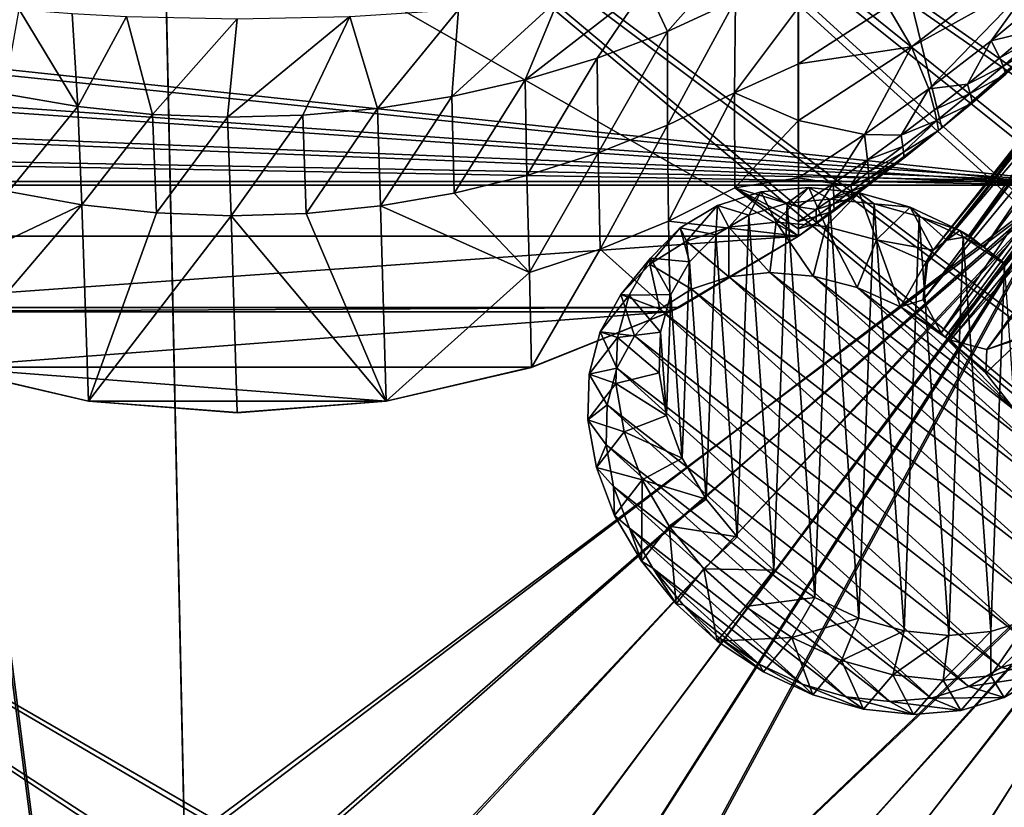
# Model space of a CAD drawing. Header units: metres. Extents: x -904 to 0, y -908 to 0.
# Tile 89 of 154: x -500 to -259, y -348 to -155. Entities that reach past the tile are written whole.
import ezdxf

# ---------------------------------------------------------------- set-up
doc = ezdxf.new("R2010")
doc.units = ezdxf.units.M

msp = doc.modelspace()

# ---------------------------------------------------------------- linework, layer by layer
at = {"layer": 'None'}
for points in [[(-570.15863, -58.565701, 661.240173), (-309.111755, -207.702347, 657.334961), (-309.403992, -35.91481, 661.833374)], [(-309.111755, -207.702347, 657.334961), (-273.966705, -181.177963, 658.029663), (-309.403992, -35.91481, 661.833374)], [(-309.403992, -35.91481, 661.833374), (-273.966705, -181.177963, 658.029663), (-240.875107, -152.150711, 658.789795)], [(-570.15863, -58.565701, 661.240173), (-584.097839, -207.702347, 657.334961), (-309.111755, -207.702347, 657.334961)], [(-281.394989, -161.315369, 516.115173), (-287.255005, -151.422043, 460.617676), (-255.237625, -141.133286, 512.857849)], [(-281.394989, -161.315369, 516.115173), (-255.237625, -141.133286, 512.857849), (-250.743134, -144.240845, 541.375)], [(-341.236298, -157.586411, 363.115509), (-346.419006, -146.364868, 308.79834), (-329.049408, -143.772125, 330.279114)], [(-341.236298, -157.586411, 363.115509), (-329.049408, -143.772125, 330.279114), (-324.555908, -149.836288, 365.081757)], [(-281.394989, -161.315369, 516.115173), (-250.743134, -144.240845, 541.375), (-277.216827, -171.638611, 571.83728)], [(-277.216827, -171.638611, 571.83728), (-250.743134, -144.240845, 541.375), (-261.919159, -159.82811, 570.942078)], [(-250.743134, -144.240845, 541.375), (-247.087906, -147.443512, 570.045776), (-261.919159, -159.82811, 570.942078)], [(-367.862183, -149.460907, 291.483978), (-346.419006, -146.364868, 308.79834), (-376.10379, -169.440079, 360.198151)], [(-346.419006, -146.364868, 308.79834), (-358.464569, -164.121414, 361.487946), (-376.10379, -169.440079, 360.198151)], [(-358.464569, -164.121414, 361.487946), (-346.419006, -146.364868, 308.79834), (-341.236298, -157.586411, 363.115509)], [(-392.39978, -152.15448, 278.844421), (-367.862183, -149.460907, 291.483978), (-394.051117, -173.543076, 359.244873)], [(-367.862183, -149.460907, 291.483978), (-376.10379, -169.440079, 360.198151), (-394.051117, -173.543076, 359.244873)], [(-261.919159, -159.82811, 570.942078), (-247.087906, -147.443512, 570.045776), (-251.982056, -157.385849, 599.074341)], [(-341.221985, -180.567749, 453.232239), (-341.236298, -157.586411, 363.115509), (-324.555908, -149.836288, 365.081757)], [(-324.773163, -172.646378, 455.247742), (-341.221985, -180.567749, 453.232239), (-324.555908, -149.836288, 365.081757)], [(-324.555908, -149.836288, 365.081757), (-309.104675, -151.719986, 409.813141), (-324.773163, -172.646378, 455.247742)], [(-309.104675, -151.719986, 409.813141), (-309.104645, -165.512878, 464.818054), (-324.773163, -172.646378, 455.247742)], [(-309.104645, -165.512878, 464.818054), (-309.104675, -151.719986, 409.813141), (-287.255005, -151.422043, 460.617676)], [(-309.104645, -165.512878, 464.818054), (-287.255005, -151.422043, 460.617676), (-281.394989, -161.315369, 516.115173)], [(-485.631287, -175.956299, 359.463715), (-503.722931, -172.812347, 360.500519), (-499.996185, -152.17923, 278.52475)], [(-499.996185, -152.17923, 278.52475), (-487.071533, -153.176376, 274.191895), (-485.631287, -175.956299, 359.463715)], [(-487.071533, -153.176376, 274.191895), (-473.778992, -153.903244, 271.082886), (-485.631287, -175.956299, 359.463715)], [(-485.631287, -175.956299, 359.463715), (-473.778992, -153.903244, 271.082886), (-467.349609, -177.881042, 358.759674)], [(-473.778992, -153.903244, 271.082886), (-446.608368, -154.483658, 268.590515), (-467.349609, -177.881042, 358.759674)], [(-446.608368, -154.483658, 268.590515), (-418.990082, -153.904648, 271.165344), (-448.96402, -178.597061, 358.386292)], [(-448.96402, -178.597061, 358.386292), (-418.990082, -153.904648, 271.165344), (-430.561676, -178.114319, 358.341736)], [(-418.990082, -153.904648, 271.165344), (-412.229462, -176.432251, 358.626953), (-430.561676, -178.114319, 358.341736)], [(-418.990082, -153.904648, 271.165344), (-392.39978, -152.15448, 278.844421), (-412.229462, -176.432251, 358.626953)], [(-392.39978, -152.15448, 278.844421), (-394.051117, -173.543076, 359.244873), (-412.229462, -176.432251, 358.626953)], [(-273.966705, -181.177963, 658.029663), (-266.52301, -175.025436, 627.738831), (-240.875107, -152.150711, 658.789795)], [(-266.52301, -175.025436, 627.738831), (-258.34729, -168.024017, 627.738831), (-240.875107, -152.150711, 658.789795)], [(-467.349609, -177.881042, 358.759674), (-446.608368, -154.483658, 268.590515), (-448.96402, -178.597061, 358.386292)], [(-358.211731, -187.319382, 451.542969), (-358.464569, -164.121414, 361.487946), (-341.236298, -157.586411, 363.115509)], [(-341.236298, -157.586411, 363.115509), (-341.221985, -180.567749, 453.232239), (-358.211731, -187.319382, 451.542969)], [(-261.919159, -159.82811, 570.942078), (-251.982056, -157.385849, 599.074341), (-259.798462, -164.009476, 599.305725)], [(-259.798462, -164.009476, 599.305725), (-251.982056, -157.385849, 599.074341), (-251.04007, -159.168442, 613.3974)], [(-251.04007, -159.168442, 613.3974), (-258.988281, -166.050568, 613.514526), (-259.798462, -164.009476, 599.305725)], [(-251.04007, -159.168442, 613.3974), (-250.293167, -160.872192, 627.738831), (-258.988281, -166.050568, 613.514526)], [(-309.104614, -179.413193, 519.362671), (-309.104645, -165.512878, 464.818054), (-281.394989, -161.315369, 516.115173)], [(-309.104614, -179.413193, 519.362671), (-281.394989, -161.315369, 516.115173), (-292.954742, -182.857666, 572.731201)], [(-292.954742, -182.857666, 572.731201), (-281.394989, -161.315369, 516.115173), (-277.216827, -171.638611, 571.83728)], [(-277.216827, -171.638611, 571.83728), (-261.919159, -159.82811, 570.942078), (-267.735199, -170.484665, 599.536926)], [(-267.735199, -170.484665, 599.536926), (-261.919159, -159.82811, 570.942078), (-259.798462, -164.009476, 599.305725)], [(-250.293167, -160.872192, 627.738831), (-258.34729, -168.024017, 627.738831), (-258.988281, -166.050568, 613.514526)], [(-258.988281, -166.050568, 613.514526), (-267.735199, -170.484665, 599.536926), (-259.798462, -164.009476, 599.305725)], [(-376.10379, -169.440079, 360.198151), (-358.464569, -164.121414, 361.487946), (-375.648926, -192.873444, 450.186615)], [(-375.648926, -192.873444, 450.186615), (-358.464569, -164.121414, 361.487946), (-358.211731, -187.319382, 451.542969)], [(-324.773163, -172.646378, 455.247742), (-309.104645, -165.512878, 464.818054), (-309.104614, -179.413193, 519.362671)], [(-258.988281, -166.050568, 613.514526), (-267.057831, -172.782898, 613.631592), (-267.735199, -170.484665, 599.536926)], [(-258.988281, -166.050568, 613.514526), (-258.34729, -168.024017, 627.738831), (-267.057831, -172.782898, 613.631592)], [(-258.34729, -168.024017, 627.738831), (-266.52301, -175.025436, 627.738831), (-267.057831, -172.782898, 613.631592)], [(-394.051117, -173.543076, 359.244873), (-376.10379, -169.440079, 360.198151), (-393.444427, -197.208252, 449.168274)], [(-376.10379, -169.440079, 360.198151), (-375.648926, -192.873444, 450.186615), (-393.444427, -197.208252, 449.168274)], [(-275.789124, -176.809235, 599.768005), (-277.216827, -171.638611, 571.83728), (-267.735199, -170.484665, 599.536926)], [(-267.057831, -172.782898, 613.631592), (-275.789124, -176.809235, 599.768005), (-267.735199, -170.484665, 599.536926)], [(-502.676636, -196.809692, 450.328522), (-503.722931, -172.812347, 360.500519), (-485.631287, -175.956299, 359.463715)], [(-412.229462, -176.432251, 358.626953), (-394.051117, -173.543076, 359.244873), (-411.512024, -200.305603, 448.492157)], [(-394.051117, -173.543076, 359.244873), (-393.444427, -197.208252, 449.168274), (-411.512024, -200.305603, 448.492157)], [(-340.932739, -204.014221, 543.223694), (-341.221985, -180.567749, 453.232239), (-324.773163, -172.646378, 455.247742)], [(-324.696655, -195.92572, 545.287109), (-340.932739, -204.014221, 543.223694), (-324.773163, -172.646378, 455.247742)], [(-324.773163, -172.646378, 455.247742), (-309.104614, -179.413193, 519.362671), (-324.696655, -195.92572, 545.287109)], [(-292.954742, -182.857666, 572.731201), (-277.216827, -171.638611, 571.83728), (-283.956726, -182.980911, 599.998901)], [(-283.956726, -182.980911, 599.998901), (-277.216827, -171.638611, 571.83728), (-275.789124, -176.809235, 599.768005)], [(-275.245483, -179.363235, 613.748535), (-275.789124, -176.809235, 599.768005), (-267.057831, -172.782898, 613.631592)], [(-267.057831, -172.782898, 613.631592), (-266.52301, -175.025436, 627.738831), (-275.245483, -179.363235, 613.748535)], [(-484.651855, -200.04776, 449.266541), (-502.676636, -196.809692, 450.328522), (-485.631287, -175.956299, 359.463715)], [(-484.651855, -200.04776, 449.266541), (-485.631287, -175.956299, 359.463715), (-467.349609, -177.881042, 358.759674)], [(-266.52301, -175.025436, 627.738831), (-274.817139, -181.874252, 627.738831), (-275.245483, -179.363235, 613.748535)], [(-274.817139, -181.874252, 627.738831), (-266.52301, -175.025436, 627.738831), (-273.966705, -181.177963, 658.029663)], [(-466.425415, -202.022232, 448.549377), (-484.651855, -200.04776, 449.266541), (-467.349609, -177.881042, 358.759674)], [(-466.425415, -202.022232, 448.549377), (-467.349609, -177.881042, 358.759674), (-448.96402, -178.597061, 358.386292)], [(-448.096161, -202.72319, 448.180695), (-448.96402, -178.597061, 358.386292), (-430.561676, -178.114319, 358.341736)], [(-429.760437, -202.148529, 448.161987), (-448.096161, -202.72319, 448.180695), (-430.561676, -178.114319, 358.341736)], [(-430.561676, -178.114319, 358.341736), (-412.229462, -176.432251, 358.626953), (-429.760437, -202.148529, 448.161987)], [(-412.229462, -176.432251, 358.626953), (-411.512024, -200.305603, 448.492157), (-429.760437, -202.148529, 448.161987)], [(-275.245483, -179.363235, 613.748535), (-283.956726, -182.980911, 599.998901), (-275.789124, -176.809235, 599.768005)], [(-466.425415, -202.022232, 448.549377), (-448.96402, -178.597061, 358.386292), (-448.096161, -202.72319, 448.180695)], [(-341.221985, -180.567749, 453.232239), (-357.733429, -210.928574, 541.487976), (-358.211731, -187.319382, 451.542969)], [(-341.221985, -180.567749, 453.232239), (-340.932739, -204.014221, 543.223694), (-357.733429, -210.928574, 541.487976)], [(-309.104614, -179.413193, 519.362671), (-309.104614, -193.468918, 573.622925), (-324.696655, -195.92572, 545.287109)], [(-309.104614, -193.468918, 573.622925), (-309.104614, -179.413193, 519.362671), (-292.954742, -182.857666, 572.731201)], [(-283.547729, -185.789246, 613.865417), (-283.956726, -182.980911, 599.998901), (-275.245483, -179.363235, 613.748535)], [(-283.375916, -187.183502, 620.801147), (-283.547729, -185.789246, 613.865417), (-275.245483, -179.363235, 613.748535)], [(-275.245483, -179.363235, 613.748535), (-274.817139, -181.874252, 627.738831), (-283.375916, -187.183502, 620.801147)], [(-309.111755, -207.702347, 657.334961), (-300.373444, -201.481506, 627.738892), (-273.966705, -181.177963, 658.029663)], [(-309.104614, -193.468918, 573.622925), (-292.954742, -182.857666, 572.731201), (-300.618011, -194.85643, 600.460083)], [(-300.618011, -194.85643, 600.460083), (-292.954742, -182.857666, 572.731201), (-292.234253, -188.997345, 600.229614)], [(-300.373444, -201.481506, 627.738892), (-296.0466, -198.313126, 627.738892), (-273.966705, -181.177963, 658.029663)], [(-273.966705, -181.177963, 658.029663), (-296.0466, -198.313126, 627.738892), (-291.746124, -195.104599, 627.738892)], [(-292.954742, -182.857666, 572.731201), (-283.956726, -182.980911, 599.998901), (-292.234253, -188.997345, 600.229614)], [(-292.234253, -188.997345, 600.229614), (-283.956726, -182.980911, 599.998901), (-283.547729, -185.789246, 613.865417)], [(-291.746124, -195.104599, 627.738892), (-283.226105, -188.568115, 627.738892), (-273.966705, -181.177963, 658.029663)], [(-274.817139, -181.874252, 627.738831), (-283.226105, -188.568115, 627.738892), (-283.375916, -187.183502, 620.801147)], [(-283.226105, -188.568115, 627.738892), (-274.817139, -181.874252, 627.738831), (-273.966705, -181.177963, 658.029663)], [(-375.021973, -216.628174, 540.090271), (-375.648926, -192.873444, 450.186615), (-358.211731, -187.319382, 451.542969)], [(-358.211731, -187.319382, 451.542969), (-357.733429, -210.928574, 541.487976), (-375.021973, -216.628174, 540.090271)], [(-291.960754, -192.058533, 613.982239), (-292.234253, -188.997345, 600.229614), (-283.547729, -185.789246, 613.865417)], [(-291.960754, -192.058533, 613.982239), (-283.547729, -185.789246, 613.865417), (-283.375916, -187.183502, 620.801147)], [(-291.846039, -193.584167, 620.859863), (-291.960754, -192.058533, 613.982239), (-283.375916, -187.183502, 620.801147)], [(-283.375916, -187.183502, 620.801147), (-283.226105, -188.568115, 627.738892), (-291.846039, -193.584167, 620.859863)], [(-300.618011, -194.85643, 600.460083), (-292.234253, -188.997345, 600.229614), (-296.207642, -195.133713, 614.040588)], [(-292.234253, -188.997345, 600.229614), (-291.960754, -192.058533, 613.982239), (-296.207642, -195.133713, 614.040588)], [(-283.226105, -188.568115, 627.738892), (-291.746124, -195.104599, 627.738892), (-291.846039, -193.584167, 620.859863)], [(-393.444427, -197.208252, 449.168274), (-375.648926, -192.873444, 450.186615), (-375.021973, -216.628174, 540.090271)], [(-296.207642, -195.133713, 614.040588), (-291.960754, -192.058533, 613.982239), (-291.846039, -193.584167, 620.859863)], [(-324.696655, -195.92572, 545.287109), (-309.104614, -193.468918, 573.622925), (-309.104614, -200.556244, 600.689819)], [(-309.104614, -200.556244, 600.689819), (-309.104614, -193.468918, 573.622925), (-300.618011, -194.85643, 600.460083)], [(-309.104614, -200.556244, 600.689819), (-300.618011, -194.85643, 600.460083), (-304.779999, -201.164001, 614.157166)], [(-304.779999, -201.164001, 614.157166), (-300.618011, -194.85643, 600.460083), (-300.480865, -198.168945, 614.098877)], [(-300.618011, -194.85643, 600.460083), (-296.207642, -195.133713, 614.040588), (-300.480865, -198.168945, 614.098877)], [(-300.480865, -198.168945, 614.098877), (-296.207642, -195.133713, 614.040588), (-296.121552, -196.724869, 620.88916)], [(-296.121552, -196.724869, 620.88916), (-296.207642, -195.133713, 614.040588), (-291.846039, -193.584167, 620.859863)], [(-291.846039, -193.584167, 620.859863), (-291.746124, -195.104599, 627.738892), (-296.121552, -196.724869, 620.88916)], [(-291.746124, -195.104599, 627.738892), (-296.0466, -198.313126, 627.738892), (-296.121552, -196.724869, 620.88916)], [(-519.435242, -216.550583, 541.500854), (-502.676636, -196.809692, 450.328522), (-484.651855, -200.04776, 449.266541)], [(-411.512024, -200.305603, 448.492157), (-393.444427, -197.208252, 449.168274), (-375.021973, -216.628174, 540.090271)], [(-340.932739, -204.014221, 543.223694), (-324.696655, -195.92572, 545.287109), (-309.104614, -207.697006, 627.738892)], [(-309.104614, -207.697006, 627.738892), (-324.696655, -195.92572, 545.287109), (-309.104614, -205.905502, 620.976501)], [(-324.696655, -195.92572, 545.287109), (-309.104614, -204.118515, 614.214905), (-309.104614, -205.905502, 620.976501)], [(-309.104614, -200.556244, 600.689819), (-309.104614, -204.118515, 614.214905), (-324.696655, -195.92572, 545.287109)], [(-300.423431, -199.8255, 620.918457), (-300.480865, -198.168945, 614.098877), (-296.121552, -196.724869, 620.88916)], [(-296.121552, -196.724869, 620.88916), (-296.0466, -198.313126, 627.738892), (-300.423431, -199.8255, 620.918457)], [(-518.673401, -239.891891, 627.738281), (-519.435242, -216.550583, 541.500854), (-484.651855, -200.04776, 449.266541)], [(-518.673401, -239.891891, 627.738281), (-484.651855, -200.04776, 449.266541), (-483.061035, -248.177338, 627.738281)], [(-484.651855, -200.04776, 449.266541), (-466.425415, -202.022232, 448.549377), (-483.061035, -248.177338, 627.738281)], [(-304.779999, -201.164001, 614.157166), (-300.480865, -198.168945, 614.098877), (-300.423431, -199.8255, 620.918457)], [(-304.751251, -202.885834, 620.947754), (-304.779999, -201.164001, 614.157166), (-300.423431, -199.8255, 620.918457)], [(-300.423431, -199.8255, 620.918457), (-300.373444, -201.481506, 627.738892), (-304.751251, -202.885834, 620.947754)], [(-296.0466, -198.313126, 627.738892), (-300.373444, -201.481506, 627.738892), (-300.423431, -199.8255, 620.918457)], [(-483.061035, -248.177338, 627.738281), (-466.425415, -202.022232, 448.549377), (-448.096161, -202.72319, 448.180695)], [(-429.760437, -202.148529, 448.161987), (-410.146484, -248.177063, 627.738281), (-448.096161, -202.72319, 448.180695)], [(-429.760437, -202.148529, 448.161987), (-411.512024, -200.305603, 448.492157), (-410.146484, -248.177063, 627.738281)], [(-411.512024, -200.305603, 448.492157), (-375.021973, -216.628174, 540.090271), (-410.146484, -248.177063, 627.738281)], [(-304.726257, -204.609543, 627.738892), (-300.373444, -201.481506, 627.738892), (-309.111755, -207.702347, 657.334961)], [(-309.104614, -204.118515, 614.214905), (-309.104614, -200.556244, 600.689819), (-304.779999, -201.164001, 614.157166)], [(-309.104614, -204.118515, 614.214905), (-304.779999, -201.164001, 614.157166), (-304.751251, -202.885834, 620.947754)], [(-300.373444, -201.481506, 627.738892), (-304.726257, -204.609543, 627.738892), (-304.751251, -202.885834, 620.947754)], [(-448.096161, -202.72319, 448.180695), (-446.603882, -250.96048, 627.738281), (-483.061035, -248.177338, 627.738281)], [(-410.146484, -248.177063, 627.738281), (-446.603882, -250.96048, 627.738281), (-448.096161, -202.72319, 448.180695)], [(-357.733429, -210.928574, 541.487976), (-340.932739, -204.014221, 543.223694), (-340.593079, -226.294678, 627.738281)], [(-340.593079, -226.294678, 627.738281), (-340.932739, -204.014221, 543.223694), (-309.104614, -207.697006, 627.738892)], [(-309.104614, -207.697006, 627.738892), (-304.726257, -204.609543, 627.738892), (-309.111755, -207.702347, 657.334961)], [(-304.751251, -202.885834, 620.947754), (-304.726257, -204.609543, 627.738892), (-309.104614, -205.905502, 620.976501)], [(-309.104614, -205.905502, 620.976501), (-309.104614, -204.118515, 614.214905), (-304.751251, -202.885834, 620.947754)], [(-304.726257, -204.609543, 627.738892), (-309.104614, -207.697006, 627.738892), (-309.104614, -205.905502, 620.976501)], [(-584.097839, -207.702347, 657.334961), (-554.825745, -225.18071, 656.877319), (-309.111755, -207.702347, 657.334961)], [(-309.111755, -207.702347, 657.334961), (-554.825745, -225.18071, 656.877319), (-338.381592, -225.180984, 656.877258)], [(-309.104614, -207.697006, 627.738892), (-338.381592, -225.180984, 656.877258), (-340.593079, -226.294678, 627.738281)], [(-309.104614, -207.697006, 627.738892), (-309.111755, -207.702347, 657.334961), (-338.381592, -225.180984, 656.877258)], [(-375.021973, -216.628174, 540.090271), (-357.733429, -210.928574, 541.487976), (-374.534302, -239.891342, 627.738281)], [(-374.534302, -239.891342, 627.738281), (-357.733429, -210.928574, 541.487976), (-340.593079, -226.294678, 627.738281)], [(-410.146484, -248.177063, 627.738281), (-375.021973, -216.628174, 540.090271), (-374.534302, -239.891342, 627.738281)], [(-554.825745, -225.18071, 656.877319), (-552.60907, -226.283112, 656.84845), (-338.381592, -225.180984, 656.877258)], [(-338.381592, -225.180984, 656.877258), (-552.60907, -226.283112, 656.84845), (-340.598267, -226.283493, 656.848389)], [(-552.60907, -226.283112, 656.84845), (-518.666077, -239.867599, 656.492676), (-340.598267, -226.283493, 656.848389)], [(-340.598267, -226.283493, 656.848389), (-518.666077, -239.867599, 656.492676), (-374.541382, -239.867767, 656.492676)], [(-340.598267, -226.283493, 656.848389), (-374.541382, -239.867767, 656.492676), (-374.534302, -239.891342, 627.738281)], [(-340.593079, -226.294678, 627.738281), (-340.598267, -226.283493, 656.848389), (-374.534302, -239.891342, 627.738281)], [(-338.381592, -225.180984, 656.877258), (-340.598267, -226.283493, 656.848389), (-340.593079, -226.294678, 627.738281)], [(-483.062592, -248.187286, 656.274841), (-518.666077, -239.867599, 656.492676), (-518.673401, -239.891891, 627.738281)], [(-483.061035, -248.177338, 627.738281), (-483.062592, -248.187286, 656.274841), (-518.673401, -239.891891, 627.738281)], [(-518.666077, -239.867599, 656.492676), (-410.144989, -248.186844, 656.274841), (-374.541382, -239.867767, 656.492676)], [(-518.666077, -239.867599, 656.492676), (-483.062592, -248.187286, 656.274841), (-410.144989, -248.186844, 656.274841)], [(-374.534302, -239.891342, 627.738281), (-374.541382, -239.867767, 656.492676), (-410.146484, -248.177063, 627.738281)], [(-374.541382, -239.867767, 656.492676), (-410.144989, -248.186844, 656.274841), (-410.146484, -248.177063, 627.738281)], [(-446.603882, -250.980103, 656.20166), (-483.062592, -248.187286, 656.274841), (-483.061035, -248.177338, 627.738281)], [(-483.062592, -248.187286, 656.274841), (-446.603882, -250.980103, 656.20166), (-410.144989, -248.186844, 656.274841)], [(-446.603882, -250.96048, 627.738281), (-446.603882, -250.980103, 656.20166), (-483.061035, -248.177338, 627.738281)], [(-410.146484, -248.177063, 627.738281), (-410.144989, -248.186844, 656.274841), (-446.603882, -250.96048, 627.738281)], [(-410.144989, -248.186844, 656.274841), (-446.603882, -250.980103, 656.20166), (-446.603882, -250.96048, 627.738281)]]:
    msp.add_3dface(points, dxfattribs=at)
at = {"layer": 'None012313'}
for points in [[(-267.562469, -207.784882, 1946.052246), (-221.714661, -143.82843, 1820.360352), (-272.791534, -208.738678, 1942.508301)], [(-221.714661, -143.82843, 1820.360352), (-225.445755, -146.601959, 1817.338501), (-272.791534, -208.738678, 1942.508301)], [(-267.098022, -207.797089, 1946.276245), (-217.695145, -143.00235, 1822.432251), (-267.562469, -207.784882, 1946.052246)], [(-217.695145, -143.00235, 1822.432251), (-221.714661, -143.82843, 1820.360352), (-267.562469, -207.784882, 1946.052246)], [(-217.695145, -143.00235, 1822.432251), (-267.098022, -207.797089, 1946.276245), (-263.617371, -210.539719, 1951.477417)], [(-213.360245, -143.625961, 1823.837646), (-217.695145, -143.00235, 1822.432251), (-263.617371, -210.539719, 1951.477417)], [(-213.360245, -143.625961, 1823.837646), (-263.617371, -210.539719, 1951.477417), (-258.582336, -214.410187, 1953.719116)], [(-272.791534, -208.738678, 1942.508301), (-225.445755, -146.601959, 1817.338501), (-276.132813, -211.163605, 1938.293579)], [(-225.445755, -146.601959, 1817.338501), (-227.311584, -150.828873, 1814.272827), (-276.132813, -211.163605, 1938.293579)], [(-227.311584, -150.828873, 1814.272827), (-277.550232, -214.209473, 1934.21814), (-277.546234, -214.1996, 1934.21936)], [(-227.311584, -150.828873, 1814.272827), (-227.19043, -154.884613, 1812.10144), (-277.550232, -214.209473, 1934.21814)], [(-276.132813, -211.163605, 1938.293579), (-227.311584, -150.828873, 1814.272827), (-277.546234, -214.1996, 1934.21936)], [(-227.19043, -154.884613, 1812.10144), (-278.568268, -223.341339, 1932.989868), (-277.550232, -214.209473, 1934.21814)], [(-227.19043, -154.884613, 1812.10144), (-225.569611, -158.897018, 1810.557983), (-278.568268, -223.341339, 1932.989868)], [(-225.569611, -158.897018, 1810.557983), (-274.192383, -231.418243, 1932.031006), (-278.568268, -223.341339, 1932.989868)], [(-225.569611, -158.897018, 1810.557983), (-221.908112, -162.989349, 1809.793213), (-274.192383, -231.418243, 1932.031006)], [(-221.908112, -162.989349, 1809.793213), (-273.170868, -232.484726, 1932.188232), (-274.192383, -231.418243, 1932.031006)], [(-217.025116, -165.55397, 1810.356934), (-273.170868, -232.484726, 1932.188232), (-221.908112, -162.989349, 1809.793213)], [(-271.892334, -233.21019, 1931.976807), (-273.170868, -232.484726, 1932.188232), (-217.025116, -165.55397, 1810.356934)], [(-212.695007, -166.177902, 1811.760254), (-271.892334, -233.21019, 1931.976807), (-217.025116, -165.55397, 1810.356934)], [(-262.96701, -235.496185, 1932.622681), (-271.892334, -233.21019, 1931.976807), (-212.695007, -166.177902, 1811.760254)], [(-254.328079, -232.301697, 1933.671631), (-262.96701, -235.496185, 1932.622681), (-208.670624, -165.351929, 1813.834106)], [(-208.670624, -165.351929, 1813.834106), (-262.96701, -235.496185, 1932.622681), (-212.695007, -166.177902, 1811.760254)], [(-328.965637, -200.199783, 1974.929932), (-321.292053, -202.565018, 1982.900391), (-318.334503, -196.871399, 1966.902222)], [(-328.965637, -200.199783, 1974.929932), (-318.334503, -196.871399, 1966.902222), (-326.144348, -205.517227, 1954.908936)], [(-326.144348, -205.517227, 1954.908936), (-318.334503, -196.871399, 1966.902222), (-314.594757, -204.2798, 1947.780884)], [(-321.292053, -202.565018, 1982.900391), (-311.889435, -199.605774, 1975.789917), (-318.334503, -196.871399, 1966.902222)], [(-318.334503, -196.871399, 1966.902222), (-311.889435, -199.605774, 1975.789917), (-306.621796, -195.824387, 1959.812744)], [(-318.334503, -196.871399, 1966.902222), (-306.621796, -195.824387, 1959.812744), (-314.594757, -204.2798, 1947.780884)], [(-314.594757, -204.2798, 1947.780884), (-306.621796, -195.824387, 1959.812744), (-302.382477, -205.329483, 1941.823486)], [(-311.889435, -199.605774, 1975.789917), (-301.527405, -198.664124, 1969.507813), (-306.621796, -195.824387, 1959.812744)], [(-306.621796, -195.824387, 1959.812744), (-301.527405, -198.664124, 1969.507813), (-294.278229, -197.09906, 1953.934448)], [(-306.621796, -195.824387, 1959.812744), (-294.278229, -197.09906, 1953.934448), (-302.382477, -205.329483, 1941.823486)], [(-302.382477, -205.329483, 1941.823486), (-294.278229, -197.09906, 1953.934448), (-289.970398, -208.626465, 1937.262329)], [(-301.527405, -198.664124, 1969.507813), (-290.604187, -199.776245, 1964.295166), (-294.278229, -197.09906, 1953.934448)], [(-294.278229, -197.09906, 1953.934448), (-290.604187, -199.776245, 1964.295166), (-281.778748, -200.646362, 1949.493286)], [(-294.278229, -197.09906, 1953.934448), (-281.778748, -200.646362, 1949.493286), (-289.970398, -208.626465, 1937.262329)], [(-338.106171, -205.681488, 1983.587036), (-329.373932, -207.428116, 1990.565674), (-328.965637, -200.199783, 1974.929932)], [(-338.106171, -205.681488, 1983.587036), (-328.965637, -200.199783, 1974.929932), (-336.593475, -208.994858, 1962.937378)], [(-336.593475, -208.994858, 1962.937378), (-328.965637, -200.199783, 1974.929932), (-326.144348, -205.517227, 1954.908936)], [(-329.373932, -207.428116, 1990.565674), (-321.292053, -202.565018, 1982.900391), (-328.965637, -200.199783, 1974.929932)], [(-311.889435, -199.605774, 1975.789917), (-321.292053, -202.565018, 1982.900391), (-315.172211, -289.58728, 2037.853149)], [(-305.089417, -296.299652, 2036.85022), (-311.889435, -199.605774, 1975.789917), (-315.172211, -289.58728, 2037.853149)], [(-301.527405, -198.664124, 1969.507813), (-311.889435, -199.605774, 1975.789917), (-305.089417, -296.299652, 2036.85022)], [(-294.308563, -301.31369, 2034.328857), (-301.527405, -198.664124, 1969.507813), (-305.089417, -296.299652, 2036.85022)], [(-290.604187, -199.776245, 1964.295166), (-301.527405, -198.664124, 1969.507813), (-294.308563, -301.31369, 2034.328857)], [(-283.243927, -304.436676, 2030.386108), (-290.604187, -199.776245, 1964.295166), (-294.308563, -301.31369, 2034.328857)], [(-290.604187, -199.776245, 1964.295166), (-279.539581, -202.899399, 1960.352539), (-281.778748, -200.646362, 1949.493286)], [(-279.539581, -202.899399, 1960.352539), (-290.604187, -199.776245, 1964.295166), (-283.243927, -304.436676, 2030.386108)], [(-321.292053, -202.565018, 1982.900391), (-329.373932, -207.428116, 1990.565674), (-324.169403, -281.434509, 2037.299316)], [(-315.172211, -289.58728, 2037.853149), (-321.292053, -202.565018, 1982.900391), (-324.169403, -281.434509, 2037.299316)], [(-289.970398, -208.626465, 1937.262329), (-281.778748, -200.646362, 1949.493286), (-276.132813, -211.163605, 1938.293579)], [(-281.778748, -200.646362, 1949.493286), (-279.539581, -202.899399, 1960.352539), (-269.60434, -206.329803, 1946.660278)], [(-281.778748, -200.646362, 1949.493286), (-272.791534, -208.738678, 1942.508301), (-276.132813, -211.163605, 1938.293579)], [(-281.778748, -200.646362, 1949.493286), (-269.60434, -206.329803, 1946.660278), (-272.791534, -208.738678, 1942.508301)], [(-326.144348, -205.517227, 1954.908936), (-314.594757, -204.2798, 1947.780884), (-316.153748, -216.60054, 1944.991333)], [(-316.153748, -216.60054, 1944.991333), (-314.594757, -204.2798, 1947.780884), (-305.522919, -217.496262, 1939.793213)], [(-314.594757, -204.2798, 1947.780884), (-302.382477, -205.329483, 1941.823486), (-305.522919, -217.496262, 1939.793213)], [(-272.32077, -305.548615, 2025.173462), (-279.539581, -202.899399, 1960.352539), (-283.243927, -304.436676, 2030.386108)], [(-279.539581, -202.899399, 1960.352539), (-268.758789, -207.913574, 1957.831421), (-269.60434, -206.329803, 1946.660278)], [(-268.758789, -207.913574, 1957.831421), (-279.539581, -202.899399, 1960.352539), (-272.32077, -305.548615, 2025.173462)], [(-345.404388, -213.105576, 1992.540405), (-338.106171, -205.681488, 1983.587036), (-345.546051, -214.580856, 1971.561768)], [(-345.546051, -214.580856, 1971.561768), (-338.106171, -205.681488, 1983.587036), (-336.593475, -208.994858, 1962.937378)], [(-345.404388, -213.105576, 1992.540405), (-335.824493, -214.008209, 1998.491455), (-338.106171, -205.681488, 1983.587036)], [(-335.824493, -214.008209, 1998.491455), (-329.373932, -207.428116, 1990.565674), (-338.106171, -205.681488, 1983.587036)], [(-336.593475, -208.994858, 1962.937378), (-326.144348, -205.517227, 1954.908936), (-326.204437, -217.694885, 1951.206055)], [(-329.373932, -207.428116, 1990.565674), (-335.824493, -214.008209, 1998.491455), (-331.735352, -272.154694, 2035.209839)], [(-324.169403, -281.434509, 2037.299316), (-329.373932, -207.428116, 1990.565674), (-331.735352, -272.154694, 2035.209839)], [(-326.204437, -217.694885, 1951.206055), (-326.144348, -205.517227, 1954.908936), (-316.153748, -216.60054, 1944.991333)], [(-305.522919, -217.496262, 1939.793213), (-302.382477, -205.329483, 1941.823486), (-294.714355, -220.34819, 1935.808594)], [(-302.382477, -205.329483, 1941.823486), (-289.970398, -208.626465, 1937.262329), (-294.714355, -220.34819, 1935.808594)], [(-269.60434, -206.329803, 1946.660278), (-267.562469, -207.784882, 1946.052246), (-272.791534, -208.738678, 1942.508301)], [(-269.60434, -206.329803, 1946.660278), (-268.758789, -207.913574, 1957.831421), (-263.617371, -210.539719, 1951.477417)], [(-267.098022, -207.797089, 1946.276245), (-269.60434, -206.329803, 1946.660278), (-263.617371, -210.539719, 1951.477417)], [(-269.60434, -206.329803, 1946.660278), (-267.098022, -207.797089, 1946.276245), (-267.562469, -207.784882, 1946.052246)], [(-345.546051, -214.580856, 1971.561768), (-336.593475, -208.994858, 1962.937378), (-335.294586, -220.7379, 1958.202148)], [(-335.294586, -220.7379, 1958.202148), (-336.593475, -208.994858, 1962.937378), (-326.204437, -217.694885, 1951.206055)], [(-294.714355, -220.34819, 1935.808594), (-289.970398, -208.626465, 1937.262329), (-284.137115, -225.04834, 1933.18811)], [(-289.970398, -208.626465, 1937.262329), (-277.82901, -214.045792, 1934.270508), (-284.137115, -225.04834, 1933.18811)], [(-277.82901, -214.045792, 1934.270508), (-289.970398, -208.626465, 1937.262329), (-276.132813, -211.163605, 1938.293579)], [(-261.958801, -304.606812, 2018.891235), (-268.758789, -207.913574, 1957.831421), (-272.32077, -305.548615, 2025.173462)], [(-268.758789, -207.913574, 1957.831421), (-258.67688, -214.625443, 1956.828491), (-263.617371, -210.539719, 1951.477417)], [(-258.67688, -214.625443, 1956.828491), (-268.758789, -207.913574, 1957.831421), (-261.958801, -304.606812, 2018.891235)], [(-267.094116, -207.800339, 1946.284912), (-267.098022, -207.797089, 1946.276245), (-263.617371, -210.539719, 1951.477417)], [(-263.617371, -210.539719, 1951.477417), (-267.098022, -207.797089, 1946.276245), (-267.094116, -207.800339, 1946.284912)], [(-277.546234, -214.1996, 1934.21936), (-277.82901, -214.045792, 1934.270508), (-276.132813, -211.163605, 1938.293579)], [(-263.617371, -210.539719, 1951.477417), (-258.67688, -214.625443, 1956.828491), (-258.582336, -214.410187, 1953.719116)], [(-350.579437, -222.186386, 2001.445557), (-345.404388, -213.105576, 1992.540405), (-352.66275, -222.063507, 1980.455444)], [(-352.66275, -222.063507, 1980.455444), (-345.404388, -213.105576, 1992.540405), (-345.546051, -214.580856, 1971.561768)], [(-352.66275, -222.063507, 1980.455444), (-345.546051, -214.580856, 1971.561768), (-343.08017, -225.61441, 1965.714844)], [(-350.579437, -222.186386, 2001.445557), (-340.395844, -222.052399, 2006.372925), (-345.404388, -213.105576, 1992.540405)], [(-343.08017, -225.61441, 1965.714844), (-345.546051, -214.580856, 1971.561768), (-335.294586, -220.7379, 1958.202148)], [(-340.395844, -222.052399, 2006.372925), (-335.824493, -214.008209, 1998.491455), (-345.404388, -213.105576, 1992.540405)], [(-335.824493, -214.008209, 1998.491455), (-340.395844, -222.052399, 2006.372925), (-337.579193, -262.104401, 2031.665039)], [(-331.735352, -272.154694, 2035.209839), (-335.824493, -214.008209, 1998.491455), (-337.579193, -262.104401, 2031.665039)], [(-284.137115, -225.04834, 1933.18811), (-277.82901, -214.045792, 1934.270508), (-278.568268, -223.341339, 1932.989868)], [(-277.82901, -214.045792, 1934.270508), (-277.546234, -214.1996, 1934.21936), (-278.568268, -223.341339, 1932.989868)], [(-278.568268, -223.341339, 1932.989868), (-277.546234, -214.1996, 1934.21936), (-277.550232, -214.209473, 1934.21814)], [(-252.556274, -301.6474, 2011.780762), (-258.67688, -214.625443, 1956.828491), (-261.958801, -304.606812, 2018.891235)], [(-326.204437, -217.694885, 1951.206055), (-316.153748, -216.60054, 1944.991333), (-245.330795, -280.703033, 1949.302612)], [(-245.330795, -280.703033, 1949.302612), (-316.153748, -216.60054, 1944.991333), (-246.905762, -270.551208, 1943.361572)], [(-316.153748, -216.60054, 1944.991333), (-305.522919, -217.496262, 1939.793213), (-246.905762, -270.551208, 1943.361572)], [(-335.294586, -220.7379, 1958.202148), (-326.204437, -217.694885, 1951.206055), (-245.856293, -290.418732, 1956.097046)], [(-245.856293, -290.418732, 1956.097046), (-326.204437, -217.694885, 1951.206055), (-245.330795, -280.703033, 1949.302612)], [(-246.905762, -270.551208, 1943.361572), (-305.522919, -217.496262, 1939.793213), (-250.521576, -260.347473, 1938.498779)], [(-305.522919, -217.496262, 1939.793213), (-294.714355, -220.34819, 1935.808594), (-250.521576, -260.347473, 1938.498779)], [(-343.08017, -225.61441, 1965.714844), (-335.294586, -220.7379, 1958.202148), (-248.462357, -299.330566, 1963.487915)], [(-248.462357, -299.330566, 1963.487915), (-335.294586, -220.7379, 1958.202148), (-245.856293, -290.418732, 1956.097046)], [(-250.521576, -260.347473, 1938.498779), (-294.714355, -220.34819, 1935.808594), (-256.041382, -250.478073, 1934.898438)], [(-294.714355, -220.34819, 1935.808594), (-284.137115, -225.04834, 1933.18811), (-256.041382, -250.478073, 1934.898438)], [(-357.673828, -231.159164, 1989.281006), (-352.66275, -222.063507, 1980.455444), (-349.266479, -232.139832, 1973.459839)], [(-357.673828, -231.159164, 1989.281006), (-350.579437, -222.186386, 2001.445557), (-352.66275, -222.063507, 1980.455444)], [(-353.43222, -232.574509, 2009.959717), (-350.579437, -222.186386, 2001.445557), (-357.673828, -231.159164, 1989.281006)], [(-353.43222, -232.574509, 2009.959717), (-342.912292, -231.251556, 2013.907349), (-350.579437, -222.186386, 2001.445557)], [(-349.266479, -232.139832, 1973.459839), (-352.66275, -222.063507, 1980.455444), (-343.08017, -225.61441, 1965.714844)], [(-342.912292, -231.251556, 2013.907349), (-340.395844, -222.052399, 2006.372925), (-350.579437, -222.186386, 2001.445557)], [(-340.395844, -222.052399, 2006.372925), (-342.912292, -231.251556, 2013.907349), (-341.476379, -251.669907, 2026.801147)], [(-337.579193, -262.104401, 2031.665039), (-340.395844, -222.052399, 2006.372925), (-341.476379, -251.669907, 2026.801147)], [(-278.568268, -223.341339, 1932.989868), (-274.192383, -231.418243, 1932.031006), (-284.137115, -225.04834, 1933.18811)], [(-349.266479, -232.139832, 1973.459839), (-343.08017, -225.61441, 1965.714844), (-253.050369, -307.101227, 1971.195313)], [(-253.050369, -307.101227, 1971.195313), (-343.08017, -225.61441, 1965.714844), (-248.462357, -299.330566, 1963.487915)], [(-256.041382, -250.478073, 1934.898438), (-284.137115, -225.04834, 1933.18811), (-273.170868, -232.484726, 1932.188232)], [(-284.137115, -225.04834, 1933.18811), (-274.192383, -231.418243, 1932.031006), (-273.170868, -232.484726, 1932.188232)], [(-360.389282, -241.523056, 1997.704102), (-357.673828, -231.159164, 1989.281006), (-353.619385, -240.0672, 1981.143921)], [(-360.389282, -241.523056, 1997.704102), (-353.43222, -232.574509, 2009.959717), (-357.673828, -231.159164, 1989.281006)], [(-353.619385, -240.0672, 1981.143921), (-357.673828, -231.159164, 1989.281006), (-349.266479, -232.139832, 1973.459839)], [(-343.27713, -241.252167, 2020.805054), (-342.912292, -231.251556, 2013.907349), (-353.43222, -232.574509, 2009.959717)], [(-341.476379, -251.669907, 2026.801147), (-342.912292, -231.251556, 2013.907349), (-343.27713, -241.252167, 2020.805054)], [(-353.852936, -243.870224, 2017.755493), (-353.43222, -232.574509, 2009.959717), (-360.389282, -241.523056, 1997.704102)], [(-353.852936, -243.870224, 2017.755493), (-343.27713, -241.252167, 2020.805054), (-353.43222, -232.574509, 2009.959717)], [(-353.619385, -240.0672, 1981.143921), (-349.266479, -232.139832, 1973.459839), (-259.446655, -313.436584, 1978.92749)], [(-259.446655, -313.436584, 1978.92749), (-349.266479, -232.139832, 1973.459839), (-253.050369, -307.101227, 1971.195313)], [(-271.892334, -233.21019, 1931.976807), (-263.256256, -241.316498, 1932.696655), (-273.170868, -232.484726, 1932.188232)], [(-263.256256, -241.316498, 1932.696655), (-256.041382, -250.478073, 1934.898438), (-273.170868, -232.484726, 1932.188232)], [(-263.256256, -241.316498, 1932.696655), (-271.892334, -233.21019, 1931.976807), (-262.96701, -235.496185, 1932.622681)], [(-256.041382, -250.478073, 1934.898438), (-263.256256, -241.316498, 1932.696655), (-254.099823, -232.533066, 1933.712036)], [(-254.099823, -232.533066, 1933.712036), (-263.256256, -241.316498, 1932.696655), (-262.96701, -235.496185, 1932.622681)], [(-254.328079, -232.301697, 1933.671631), (-254.319458, -232.295456, 1933.672607), (-262.96701, -235.496185, 1932.622681)], [(-254.319458, -232.295456, 1933.672607), (-254.099823, -232.533066, 1933.712036), (-262.96701, -235.496185, 1932.622681)], [(-355.974121, -249.096466, 1988.476318), (-360.389282, -241.523056, 1997.704102), (-353.619385, -240.0672, 1981.143921)], [(-355.974121, -249.096466, 1988.476318), (-353.619385, -240.0672, 1981.143921), (-267.409119, -318.096924, 1986.391846)], [(-267.409119, -318.096924, 1986.391846), (-353.619385, -240.0672, 1981.143921), (-259.446655, -313.436584, 1978.92749)], [(-360.706238, -252.762375, 2005.405518), (-360.389282, -241.523056, 1997.704102), (-355.974121, -249.096466, 1988.476318)], [(-360.706238, -252.762375, 2005.405518), (-353.852936, -243.870224, 2017.755493), (-360.389282, -241.523056, 1997.704102)], [(-341.476379, -251.669907, 2026.801147), (-343.27713, -241.252167, 2020.805054), (-353.852936, -243.870224, 2017.755493)], [(-351.825409, -255.638901, 2024.532715), (-353.852936, -243.870224, 2017.755493), (-360.706238, -252.762375, 2005.405518)], [(-351.825409, -255.638901, 2024.532715), (-341.476379, -251.669907, 2026.801147), (-353.852936, -243.870224, 2017.755493)], [(-356.241577, -258.885864, 1995.179443), (-360.706238, -252.762375, 2005.405518), (-355.974121, -249.096466, 1988.476318)], [(-356.241577, -258.885864, 1995.179443), (-355.974121, -249.096466, 1988.476318), (-276.636383, -320.905762, 1993.305908)], [(-276.636383, -320.905762, 1993.305908), (-355.974121, -249.096466, 1988.476318), (-267.409119, -318.096924, 1986.391846)], [(-358.61264, -264.45105, 2012.09314), (-360.706238, -252.762375, 2005.405518), (-356.241577, -258.885864, 1995.179443)], [(-358.61264, -264.45105, 2012.09314), (-351.825409, -255.638901, 2024.532715), (-360.706238, -252.762375, 2005.405518)], [(-337.579193, -262.104401, 2031.665039), (-341.476379, -251.669907, 2026.801147), (-351.825409, -255.638901, 2024.532715)], [(-347.427673, -267.427673, 2030.030762), (-351.825409, -255.638901, 2024.532715), (-358.61264, -264.45105, 2012.09314)], [(-347.427673, -267.427673, 2030.030762), (-337.579193, -262.104401, 2031.665039), (-351.825409, -255.638901, 2024.532715)], [(-354.411621, -269.064911, 2000.999634), (-358.61264, -264.45105, 2012.09314), (-356.241577, -258.885864, 1995.179443)], [(-354.411621, -269.064911, 2000.999634), (-356.241577, -258.885864, 1995.179443), (-286.779236, -321.756866, 1999.407837)], [(-286.779236, -321.756866, 1999.407837), (-356.241577, -258.885864, 1995.179443), (-276.636383, -320.905762, 1993.305908)], [(-331.735352, -272.154694, 2035.209839), (-337.579193, -262.104401, 2031.665039), (-347.427673, -267.427673, 2030.030762)], [(-354.187897, -276.146057, 2017.513672), (-358.61264, -264.45105, 2012.09314), (-354.411621, -269.064911, 2000.999634)], [(-354.187897, -276.146057, 2017.513672), (-347.427673, -267.427673, 2030.030762), (-358.61264, -264.45105, 2012.09314)], [(-347.427673, -267.427673, 2030.030762), (-354.187897, -276.146057, 2017.513672), (-347.59967, -287.404114, 2021.461426)], [(-340.828918, -278.782959, 2034.037964), (-347.427673, -267.427673, 2030.030762), (-347.59967, -287.404114, 2021.461426)], [(-340.828918, -278.782959, 2034.037964), (-331.735352, -272.154694, 2035.209839), (-347.427673, -267.427673, 2030.030762)], [(-350.553497, -279.248291, 2005.716675), (-354.187897, -276.146057, 2017.513672), (-354.411621, -269.064911, 2000.999634)], [(-350.553497, -279.248291, 2005.716675), (-354.411621, -269.064911, 2000.999634), (-297.453766, -320.617981, 2004.466919)], [(-297.453766, -320.617981, 2004.466919), (-354.411621, -269.064911, 2000.999634), (-286.779236, -321.756866, 1999.407837)], [(-324.169403, -281.434509, 2037.299316), (-331.735352, -272.154694, 2035.209839), (-340.828918, -278.782959, 2034.037964)], [(-347.59967, -287.404114, 2021.461426), (-354.187897, -276.146057, 2017.513672), (-350.553497, -279.248291, 2005.716675)], [(-344.813293, -289.050598, 2009.151855), (-347.59967, -287.404114, 2021.461426), (-350.553497, -279.248291, 2005.716675)], [(-344.813293, -289.050598, 2009.151855), (-350.553497, -279.248291, 2005.716675), (-308.255951, -317.532196, 2008.291504)], [(-308.255951, -317.532196, 2008.291504), (-350.553497, -279.248291, 2005.716675), (-297.453766, -320.617981, 2004.466919)], [(-340.828918, -278.782959, 2034.037964), (-347.59967, -287.404114, 2021.461426), (-339.097748, -297.798462, 2023.786987)], [(-332.283081, -289.267822, 2036.400146), (-324.169403, -281.434509, 2037.299316), (-340.828918, -278.782959, 2034.037964)], [(-332.283081, -289.267822, 2036.400146), (-340.828918, -278.782959, 2034.037964), (-339.097748, -297.798462, 2023.786987)], [(-315.172211, -289.58728, 2037.853149), (-324.169403, -281.434509, 2037.299316), (-332.283081, -289.267822, 2036.400146)], [(-339.097748, -297.798462, 2023.786987), (-347.59967, -287.404114, 2021.461426), (-344.813293, -289.050598, 2009.151855)], [(-337.408203, -298.100861, 2011.175293), (-339.097748, -297.798462, 2023.786987), (-344.813293, -289.050598, 2009.151855)], [(-337.408203, -298.100861, 2011.175293), (-344.813293, -289.050598, 2009.151855), (-318.776947, -312.616302, 2010.736816)], [(-318.776947, -312.616302, 2010.736816), (-344.813293, -289.050598, 2009.151855), (-308.255951, -317.532196, 2008.291504)], [(-332.283081, -289.267822, 2036.400146), (-339.097748, -297.798462, 2023.786987), (-329.004333, -306.935089, 2024.4021)], [(-322.118988, -298.47879, 2037.026489), (-315.172211, -289.58728, 2037.853149), (-332.283081, -289.267822, 2036.400146)], [(-322.118988, -298.47879, 2037.026489), (-332.283081, -289.267822, 2036.400146), (-329.004333, -306.935089, 2024.4021)], [(-315.172211, -289.58728, 2037.853149), (-322.118988, -298.47879, 2037.026489), (-305.089417, -296.299652, 2036.85022)], [(-322.118988, -298.47879, 2037.026489), (-310.727692, -306.061493, 2035.892822), (-305.089417, -296.299652, 2036.85022)], [(-305.089417, -296.299652, 2036.85022), (-310.727692, -306.061493, 2035.892822), (-294.308563, -301.31369, 2034.328857)], [(-329.004333, -306.935089, 2024.4021), (-339.097748, -297.798462, 2023.786987), (-337.408203, -298.100861, 2011.175293)], [(-328.61853, -306.056458, 2011.710327), (-329.004333, -306.935089, 2024.4021), (-337.408203, -298.100861, 2011.175293)], [(-328.61853, -306.056458, 2011.710327), (-337.408203, -298.100861, 2011.175293), (-318.776947, -312.616302, 2010.736816)], [(-322.118988, -298.47879, 2037.026489), (-329.004333, -306.935089, 2024.4021), (-310.727692, -306.061493, 2035.892822)], [(-310.727692, -306.061493, 2035.892822), (-298.547546, -311.724121, 2033.042847), (-294.308563, -301.31369, 2034.328857)], [(-294.308563, -301.31369, 2034.328857), (-298.547546, -311.724121, 2033.042847), (-283.243927, -304.436676, 2030.386108)], [(-261.958801, -304.606812, 2018.891235), (-262.003845, -315.429291, 2015.59375), (-252.556274, -301.6474, 2011.780762)], [(-262.003845, -315.429291, 2015.59375), (-251.38591, -312.078156, 2007.557983), (-252.556274, -301.6474, 2011.780762)], [(-329.004333, -306.935089, 2024.4021), (-328.61853, -306.056458, 2011.710327), (-317.702057, -314.467682, 2023.283447)], [(-329.004333, -306.935089, 2024.4021), (-317.702057, -314.467682, 2023.283447), (-310.727692, -306.061493, 2035.892822)], [(-328.61853, -306.056458, 2011.710327), (-318.776947, -312.616302, 2010.736816), (-317.702057, -314.467682, 2023.283447)], [(-310.727692, -306.061493, 2035.892822), (-317.702057, -314.467682, 2023.283447), (-305.619293, -320.110779, 2020.473389)], [(-310.727692, -306.061493, 2035.892822), (-305.619293, -320.110779, 2020.473389), (-298.547546, -311.724121, 2033.042847)], [(-298.547546, -311.724121, 2033.042847), (-286.047241, -315.248779, 2028.58606), (-283.243927, -304.436676, 2030.386108)], [(-283.243927, -304.436676, 2030.386108), (-286.047241, -315.248779, 2028.58606), (-272.32077, -305.548615, 2025.173462)], [(-286.047241, -315.248779, 2028.58606), (-273.707733, -316.499908, 2022.694214), (-272.32077, -305.548615, 2025.173462)], [(-272.32077, -305.548615, 2025.173462), (-273.707733, -316.499908, 2022.694214), (-261.958801, -304.606812, 2018.891235)], [(-273.707733, -316.499908, 2022.694214), (-262.003845, -315.429291, 2015.59375), (-261.958801, -304.606812, 2018.891235)], [(-259.446655, -313.436584, 1978.92749), (-253.050369, -307.101227, 1971.195313), (-242.24939, -308.085876, 1977.856689)], [(-249.583984, -315.371277, 1986.737061), (-259.446655, -313.436584, 1978.92749), (-242.24939, -308.085876, 1977.856689)], [(-317.702057, -314.467682, 2023.283447), (-318.776947, -312.616302, 2010.736816), (-305.619293, -320.110779, 2020.473389)], [(-318.776947, -312.616302, 2010.736816), (-308.255951, -317.532196, 2008.291504), (-305.619293, -320.110779, 2020.473389)], [(-305.619293, -320.110779, 2020.473389), (-293.214081, -323.650391, 2016.078491), (-298.547546, -311.724121, 2033.042847)], [(-298.547546, -311.724121, 2033.042847), (-293.214081, -323.650391, 2016.078491), (-286.047241, -315.248779, 2028.58606)], [(-267.409119, -318.096924, 1986.391846), (-259.446655, -313.436584, 1978.92749), (-249.583984, -315.371277, 1986.737061)], [(-262.003845, -315.429291, 2015.59375), (-258.720123, -320.73288, 1995.311279), (-251.38591, -312.078156, 2007.557983)], [(-258.720123, -320.73288, 1995.311279), (-249.583984, -315.371277, 1986.737061), (-251.38591, -312.078156, 2007.557983)], [(-293.214081, -323.650391, 2016.078491), (-280.956604, -324.952423, 2010.265503), (-286.047241, -315.248779, 2028.58606)], [(-286.047241, -315.248779, 2028.58606), (-280.956604, -324.952423, 2010.265503), (-273.707733, -316.499908, 2022.694214)], [(-273.707733, -316.499908, 2022.694214), (-269.311462, -323.967468, 2003.254395), (-262.003845, -315.429291, 2015.59375)], [(-269.311462, -323.967468, 2003.254395), (-258.720123, -320.73288, 1995.311279), (-262.003845, -315.429291, 2015.59375)], [(-258.720123, -320.73288, 1995.311279), (-267.409119, -318.096924, 1986.391846), (-249.583984, -315.371277, 1986.737061)], [(-305.619293, -320.110779, 2020.473389), (-308.255951, -317.532196, 2008.291504), (-293.214081, -323.650391, 2016.078491)], [(-308.255951, -317.532196, 2008.291504), (-297.453766, -320.617981, 2004.466919), (-293.214081, -323.650391, 2016.078491)], [(-280.956604, -324.952423, 2010.265503), (-269.311462, -323.967468, 2003.254395), (-273.707733, -316.499908, 2022.694214)], [(-276.636383, -320.905762, 1993.305908), (-267.409119, -318.096924, 1986.391846), (-258.720123, -320.73288, 1995.311279)], [(-293.214081, -323.650391, 2016.078491), (-297.453766, -320.617981, 2004.466919), (-280.956604, -324.952423, 2010.265503)], [(-297.453766, -320.617981, 2004.466919), (-286.779236, -321.756866, 1999.407837), (-280.956604, -324.952423, 2010.265503)], [(-269.311462, -323.967468, 2003.254395), (-276.636383, -320.905762, 1993.305908), (-258.720123, -320.73288, 1995.311279)], [(-286.779236, -321.756866, 1999.407837), (-276.636383, -320.905762, 1993.305908), (-269.311462, -323.967468, 2003.254395)], [(-280.956604, -324.952423, 2010.265503), (-286.779236, -321.756866, 1999.407837), (-269.311462, -323.967468, 2003.254395)]]:
    msp.add_3dface(points, dxfattribs=at)
at = {"layer": 'None012346'}
for points in [[(-297.830109, -60.486073, 123.897385), (-264.332214, -57.531643, 123.974747), (-63.008152, -302.295593, 117.565376)], [(-264.332214, -57.531643, 123.974747), (-243.170029, -56.729248, 123.995758), (-63.008152, -302.295593, 117.565376)], [(-262.718689, -60.035652, 126.910202), (-296.668427, -62.81105, 126.837532), (-65.261642, -300.990356, 120.600586)], [(-242.291733, -59.376686, 126.92746), (-262.718689, -60.035652, 126.910202), (-65.261642, -300.990356, 120.600586)], [(-63.008152, -302.295593, 117.565376), (-331.364288, -63.040817, 123.830482), (-297.830109, -60.486073, 123.897385)], [(-398.51358, -66.948952, 123.728142), (-331.364288, -63.040817, 123.830482), (-63.008152, -302.295593, 117.565376)], [(-65.261642, -300.990356, 120.600586), (-296.668427, -62.81105, 126.837532), (-330.762848, -65.236298, 126.774025)], [(-465.701691, -69.252586, 123.667824), (-398.51358, -66.948952, 123.728142), (-69.298546, -367.238312, 115.864792)], [(-399.362701, -68.982285, 126.675926), (-65.261642, -300.990356, 120.600586), (-330.762848, -65.236298, 126.774025)], [(-398.51358, -66.948952, 123.728142), (-66.409767, -334.739563, 116.715805), (-69.298546, -367.238312, 115.864792)], [(-66.409767, -334.739563, 116.715805), (-398.51358, -66.948952, 123.728142), (-63.008152, -302.295593, 117.565376)], [(-532.85614, -69.952972, 123.649483), (-465.701691, -69.252586, 123.667824), (-452.00235, -701.143799, 107.12117)], [(-71.333969, -367.13382, 118.868553), (-399.362701, -68.982285, 126.675926), (-465.757965, -71.129059, 126.619713)], [(-452.00235, -701.143799, 107.12117), (-465.701691, -69.252586, 123.667824), (-71.672775, -399.771973, 115.012871)], [(-465.701691, -69.252586, 123.667824), (-69.298546, -367.238312, 115.864792), (-71.672775, -399.771973, 115.012871)], [(-71.333969, -367.13382, 118.868553), (-68.556686, -334.277802, 119.72892), (-399.362701, -68.982285, 126.675926)], [(-68.556686, -334.277802, 119.72892), (-65.261642, -300.990356, 120.600586), (-399.362701, -68.982285, 126.675926)], [(-845.314697, -356.196716, 116.153923), (-532.85614, -69.952972, 123.649483), (-452.00235, -701.143799, 107.12117)], [(-533.266968, -71.798462, 126.602188), (-842.800293, -356.543121, 119.145882), (-452.00235, -703.006531, 110.073418)], [(-452.00235, -703.006531, 110.073418), (-465.757965, -71.129059, 126.619713), (-533.266968, -71.798462, 126.602188)], [(-73.59713, -399.498657, 118.021057), (-465.757965, -71.129059, 126.619713), (-452.00235, -703.006531, 110.073418)], [(-73.59713, -399.498657, 118.021057), (-71.333969, -367.13382, 118.868553), (-465.757965, -71.129059, 126.619713)]]:
    msp.add_3dface(points, dxfattribs=at)
at = {"layer": 'None012347'}
for points in [[(-244.002335, -55.045334, 2077.158691), (-818.396606, -133.37944, 2129.375977), (-244.002335, -194.321701, 2170)], [(-816.193909, -135.701202, 2127.437256), (-244.002335, -57.660503, 2075.415527), (-244.002335, -195.267593, 2167.144043)], [(-818.396606, -133.37944, 2129.375977), (-801.761475, -155.047714, 2143.820068), (-244.002335, -194.321701, 2170)], [(-799.926208, -156.888901, 2141.560791), (-816.193909, -135.701202, 2127.437256), (-244.002335, -195.267593, 2167.144043)], [(-244.002335, -194.321701, 2170), (-801.761475, -155.047714, 2143.820068), (-782.807556, -172.39653, 2155.384766)], [(-244.002335, -195.267593, 2167.144043), (-781.40686, -173.838181, 2152.859131), (-799.926208, -156.888901, 2141.560791)], [(-782.807556, -172.39653, 2155.384766), (-762.408875, -184.775528, 2163.636475), (-244.002335, -194.321701, 2170)], [(-761.466675, -185.937912, 2160.924805), (-781.40686, -173.838181, 2152.859131), (-244.002335, -195.267593, 2167.144043)], [(-762.408875, -184.775528, 2163.636475), (-720.775391, -194.321701, 2170), (-244.002335, -194.321701, 2170)], [(-720.775391, -195.267593, 2167.144043), (-761.466675, -185.937912, 2160.924805), (-244.002335, -195.267593, 2167.144043)], [(-504.183502, -362.243896, 2170), (-477.798584, -354.654968, 2170), (-720.775391, -194.321701, 2170)], [(-477.798584, -354.654968, 2170), (-452.00235, -352.287384, 2170), (-720.775391, -194.321701, 2170)], [(-720.775391, -194.321701, 2170), (-452.00235, -352.287384, 2170), (-244.002335, -194.321701, 2170)], [(-244.002335, -195.267593, 2167.144043), (-452.00235, -350.752136, 2167.144043), (-720.775391, -195.267593, 2167.144043)], [(-452.00235, -350.752136, 2167.144043), (-478.069702, -353.143829, 2167.144043), (-720.775391, -195.267593, 2167.144043)], [(-720.775391, -195.267593, 2167.144043), (-478.069702, -353.143829, 2167.144043), (-504.731415, -360.809631, 2167.144043)], [(-452.00235, -352.287384, 2170), (-426.206116, -354.654968, 2170), (-244.002335, -194.321701, 2170)], [(-425.934967, -353.143829, 2167.144043), (-452.00235, -350.752136, 2167.144043), (-244.002335, -195.267593, 2167.144043)], [(-244.002335, -194.321701, 2170), (-426.206116, -354.654968, 2170), (-399.821198, -362.243896, 2170)], [(-399.273254, -360.809631, 2167.144043), (-425.934967, -353.143829, 2167.144043), (-244.002335, -195.267593, 2167.144043)], [(-399.821198, -362.243896, 2170), (-377.253082, -373.604065, 2170), (-244.002335, -194.321701, 2170)], [(-376.460724, -372.28891, 2167.144043), (-399.273254, -360.809631, 2167.144043), (-244.002335, -195.267593, 2167.144043)], [(-377.253082, -373.604065, 2170), (-363.926208, -382.980621, 2170), (-244.002335, -194.321701, 2170)], [(-244.002335, -195.267593, 2167.144043), (-362.996796, -381.75827, 2167.144043), (-376.460724, -372.28891, 2167.144043)], [(-244.002335, -194.321701, 2170), (-363.926208, -382.980621, 2170), (-351.763763, -393.825043, 2170)], [(-350.708008, -392.709625, 2167.144043), (-362.996796, -381.75827, 2167.144043), (-244.002335, -195.267593, 2167.144043)], [(-244.002335, -194.321701, 2170), (-351.763763, -393.825043, 2170), (-194.320099, -244.003937, 2170)], [(-195.265991, -244.003937, 2167.144043), (-350.708008, -392.709625, 2167.144043), (-244.002335, -195.267593, 2167.144043)], [(-194.320099, -244.003937, 2170), (-351.763763, -393.825043, 2170), (-340.935394, -405.982819, 2170)], [(-195.265991, -244.003937, 2167.144043), (-339.756653, -404.998383, 2167.144043), (-350.708008, -392.709625, 2167.144043)], [(-340.935394, -405.982819, 2170), (-331.572906, -419.302338, 2170), (-194.320099, -244.003937, 2170)], [(-330.287323, -418.462311, 2167.144043), (-339.756653, -404.998383, 2167.144043), (-195.265991, -244.003937, 2167.144043)], [(-331.572906, -419.302338, 2170), (-320.211243, -441.901245, 2170), (-194.320099, -244.003937, 2170)], [(-318.808014, -441.274872, 2167.144043), (-330.287323, -418.462311, 2167.144043), (-195.265991, -244.003937, 2167.144043)], [(-320.211243, -441.901245, 2170), (-312.638031, -468.290619, 2170), (-194.320099, -244.003937, 2170)], [(-195.265991, -244.003937, 2167.144043), (-311.142212, -467.936584, 2167.144043), (-318.808014, -441.274872, 2167.144043)], [(-312.638031, -468.290619, 2170), (-310.285797, -494.047516, 2170), (-194.320099, -244.003937, 2170)], [(-308.750519, -494.003937, 2167.144043), (-311.142212, -467.936584, 2167.144043), (-195.265991, -244.003937, 2167.144043)], [(-194.320099, -244.003937, 2170), (-310.285797, -494.047516, 2170), (-194.320099, -740.804871, 2170)], [(-195.265991, -740.003967, 2167.144043), (-308.750519, -494.003937, 2167.144043), (-195.265991, -244.003937, 2167.144043)]]:
    msp.add_3dface(points, dxfattribs=at)

doc.saveas('drawing.dxf')
